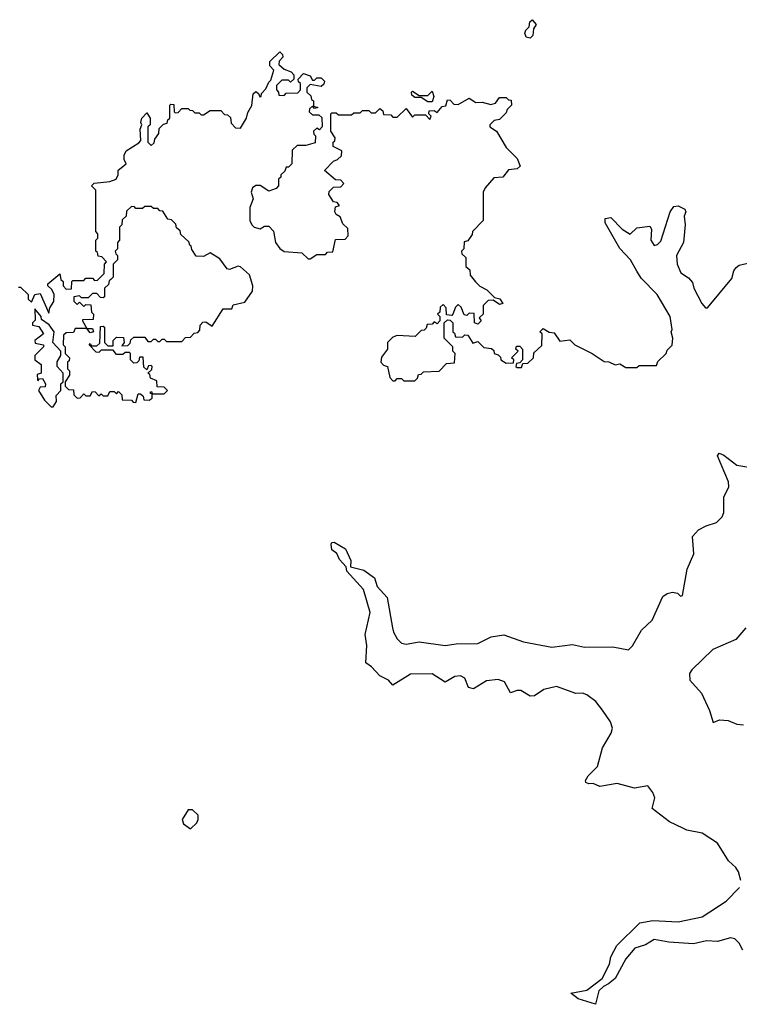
# Model space of a CAD drawing. Extents: x 2604950 to 2749250, y 940531 to 1028284.
# Tile 142 of 220: x 2666911 to 2670216, y 989817 to 994338. Entities that reach past the tile are written whole.
import ezdxf

# ---------------------------------------------------------------- set-up
doc = ezdxf.new("R2010")
doc.units = 0

msp = doc.modelspace()

# ---------------------------------------------------------------- linework, layer by layer
at = {"layer": '0CON05XD'}
for points in [[(2669255, 994252.5), (2669237, 994257), (2669230, 994275), (2669235, 994290), (2669250, 994305), (2669253, 994327), (2669265, 994337.5), (2669282.5, 994315), (2669270, 994295), (2669267.5, 994265), (2669255, 994252.5)], [(2666905, 993110), (2666915, 993110), (2666950, 993075), (2666950, 993055), (2666965, 993040), (2666980, 993075), (2667005, 993080), (2667045, 992990), (2667050, 993015), (2667067, 993043), (2667070, 993075), (2667058.3, 993098.3), (2667040, 993115), (2667040, 993125), (2667095, 993170), (2667100, 993145), (2667110, 993135), (2667110, 993115), (2667125, 993100), (2667148.3, 993101.7), (2667150, 993135), (2667155, 993140), (2667205, 993140), (2667215, 993150), (2667245, 993150), (2667255, 993140), (2667268.3, 993141.7), (2667298.3, 993171.7), (2667300, 993215), (2667310, 993225), (2667288.3, 993248.3), (2667271.7, 993251.7), (2667268.3, 993268.3), (2667260, 993275), (2667260, 993325), (2667270, 993335), (2667270, 993355), (2667260, 993365), (2667260, 993555), (2667240, 993575), (2667253.6, 993586.4), (2667325, 993593.8), (2667354.1, 993605.9), (2667363.3, 993625), (2667363, 993647), (2667400, 993675), (2667390, 993695), (2667390, 993715), (2667400, 993735), (2667458.3, 993771.7), (2667467, 993783), (2667463.8, 993835), (2667472.5, 993855), (2667467.5, 993865), (2667472.5, 993885), (2667495, 993910), (2667510, 993885), (2667510, 993855), (2667500, 993845), (2667500, 993775), (2667515, 993760), (2667528.3, 993771.7), (2667531.7, 993788.3), (2667550, 993815), (2667551.7, 993838.3), (2667571.7, 993858.3), (2667588.3, 993861.7), (2667591.7, 993878.3), (2667600, 993885), (2667600, 993945), (2667605, 993950), (2667618.3, 993948.3), (2667620, 993915), (2667625, 993910), (2667638.3, 993911.7), (2667655, 993930), (2667685, 993930), (2667691.7, 993921.7), (2667705, 993920), (2667715, 993910), (2667735, 993910), (2667745, 993900), (2667755, 993900), (2667785, 993920), (2667835, 993920), (2667851.7, 993901.7), (2667865, 993900), (2667878.3, 993888.3), (2667881.7, 993861.7), (2667901.7, 993841.7), (2667925, 993840), (2667952.5, 993885), (2667958.3, 993911.7), (2667976.4, 993943.6), (2667983, 993997), (2667995, 994007.5), (2668008.3, 993998.3), (2668013.3, 993983.3), (2668020, 993985), (2668021.7, 993998.3), (2668040.7, 994019.3), (2668055, 994050), (2668065, 994060), (2668077.5, 994105), (2668060, 994125), (2668060, 994145), (2668105, 994190), (2668118.3, 994178.3), (2668120, 994165), (2668103, 994147), (2668101.7, 994131.7), (2668125, 994110), (2668158.3, 994098.3), (2668170, 994085), (2668170, 994065), (2668155, 994050), (2668145, 994060), (2668115, 994060), (2668090, 994035), (2668090, 994015), (2668100, 994005), (2668101.7, 993991.7), (2668125, 993990), (2668135, 994000), (2668188.3, 994001.7), (2668200, 994015), (2668200, 994045), (2668191.7, 994051.7), (2668190, 994065), (2668215, 994090), (2668245, 994080), (2668255, 994060), (2668265, 994060), (2668275, 994070), (2668295, 994070), (2668310, 994055), (2668308.3, 994041.7), (2668295, 994030), (2668245, 994040), (2668230, 994025), (2668230, 994005), (2668248.3, 993988.3), (2668251.7, 993971.7), (2668260, 993965), (2668260, 993940), (2668280, 993935), (2668265, 993930), (2668255, 993940), (2668241.7, 993928.3), (2668240, 993915), (2668255, 993900), (2668285, 993900), (2668298.3, 993888.3), (2668300, 993845), (2668288.3, 993831.7), (2668275, 993840), (2668260, 993825), (2668261.7, 993811.7), (2668270, 993805), (2668268.3, 993771.7), (2668225, 993760), (2668185, 993760), (2668161.7, 993738.3), (2668160, 993675), (2668145, 993660), (2668135, 993660), (2668128.3, 993641.7), (2668110, 993625), (2668110, 993615), (2668100, 993605), (2668100, 993575), (2668088.3, 993561.7), (2668055, 993550), (2668015, 993576.7), (2667995, 993576.7), (2667980, 993565), (2667973.3, 993545), (2667982.5, 993515), (2667967.5, 993475), (2667967.5, 993415), (2667976.7, 993395), (2667987.5, 993385), (2668015, 993377.5), (2668035, 993390), (2668055, 993390), (2668077, 993367), (2668086, 993315), (2668105, 993286.2), (2668125, 993272.5), (2668207, 993267), (2668235, 993240), (2668245, 993240), (2668275, 993260), (2668315, 993260), (2668325, 993270), (2668348.3, 993271.7), (2668361.7, 993328.3), (2668405, 993330), (2668420, 993345), (2668418.3, 993378.3), (2668395, 993400), (2668383, 993433), (2668365, 993442.5), (2668357.5, 993455), (2668361.7, 993478.3), (2668380, 993485), (2668368.3, 993498.3), (2668351.7, 993501.7), (2668330, 993535), (2668331.7, 993548.3), (2668351.7, 993568.3), (2668385, 993570), (2668400, 993585), (2668385, 993600), (2668361.7, 993601.7), (2668310, 993645), (2668351.7, 993688.3), (2668370, 993695), (2668388.3, 993711.7), (2668390, 993735), (2668350, 993755), (2668350, 993775), (2668358.3, 993781.7), (2668360, 993795), (2668340, 993825), (2668340, 993905), (2668345, 993910), (2668365, 993910), (2668375, 993900), (2668435, 993900), (2668445, 993910), (2668475, 993910), (2668485, 993920), (2668515, 993920), (2668525, 993910), (2668545, 993910), (2668565, 993930), (2668578.3, 993918.3), (2668581.7, 993901.7), (2668615, 993900), (2668625, 993890), (2668645, 993890), (2668685, 993930), (2668715, 993890), (2668725, 993900), (2668775, 993900), (2668795, 993880), (2668800, 993895), (2668790, 993905), (2668791.7, 993918.3), (2668815, 993920), (2668828.3, 993911.7), (2668851.7, 993938.3), (2668868.3, 993941.7), (2668875, 993970), (2668888.3, 993968.3), (2668905, 993950), (2668925, 993947.5), (2668975, 993977.5), (2669005, 993957.5), (2669035, 993958.8), (2669075, 993948.8), (2669096.4, 993953.6), (2669115, 993980), (2669145, 993980), (2669155, 993970), (2669168.3, 993968.3), (2669170, 993945), (2669150, 993925), (2669145, 993910), (2669115, 993880), (2669090, 993875), (2669070, 993855), (2669070, 993845), (2669100, 993825), (2669145, 993750), (2669195, 993700), (2669210, 993665), (2669195, 993652.5), (2669155, 993647.5), (2669130, 993615), (2669088.8, 993611.2), (2669048, 993565), (2669038.8, 993545), (2669040, 993415), (2668990, 993365), (2668988.3, 993351.7), (2668968.3, 993321.7), (2668951.7, 993318.3), (2668950, 993285), (2668940, 993275), (2668941.7, 993261.7), (2668960, 993245), (2668960, 993205), (2668978.3, 993188.3), (2668980, 993165), (2669003.6, 993133.6), (2669023.3, 993113.3), (2669056.4, 993096.4), (2669091.7, 993061.7), (2669116.4, 993056.4), (2669130, 993035), (2669115, 993030), (2669085, 993050), (2669061.7, 993048.3), (2669040, 993025), (2669040, 992985), (2669021.7, 992968.3), (2669030, 992955), (2669015, 992940), (2669000, 992945), (2668998.3, 992988.3), (2668975, 992990), (2668965, 992980), (2668951.7, 992981.7), (2668938.3, 993018.3), (2668925, 993030), (2668911.7, 993018.3), (2668900, 992985)], [(2668805, 993960), (2668785, 993960), (2668755, 993980), (2668725, 993980), (2668711.7, 993991.7), (2668710, 994005), (2668715, 994010), (2668745, 993990), (2668785, 993990), (2668805, 994010), (2668812.5, 993985), (2668805, 993960)], [(2667445, 992580), (2667455, 992620), (2667465, 992620), (2667478.3, 992608.3), (2667481.7, 992591.7), (2667505, 992590), (2667520, 992600), (2667520, 992620), (2667511.7, 992621.7), (2667511.7, 992628.3), (2667518.3, 992628.3), (2667520, 992620), (2667575, 992620), (2667590, 992635), (2667575, 992650), (2667541.7, 992651.7), (2667540, 992680), (2667511.7, 992691.7), (2667508.3, 992708.3), (2667500, 992715), (2667518.3, 992731.7), (2667520, 992745), (2667515, 992750), (2667501.7, 992748.3), (2667495, 992730), (2667481.7, 992741.7), (2667478.3, 992788.3), (2667461.7, 992788.3), (2667458.3, 992771.7), (2667448.3, 992761.7), (2667435, 992760), (2667420, 992775), (2667420, 992805), (2667415, 992810), (2667395, 992810), (2667385, 992800), (2667355, 992800), (2667340, 992820), (2667285, 992820), (2667275, 992810), (2667261.7, 992811.7), (2667230, 992845), (2667235, 992850), (2667240, 992840), (2667265, 992840), (2667278.3, 992851.7), (2667281.7, 992928.3), (2667295, 992930), (2667300, 992925), (2667300, 992855), (2667315, 992840), (2667340, 992840), (2667340, 992865), (2667355, 992880), (2667388.3, 992878.3), (2667390, 992855), (2667380, 992840), (2667408.3, 992841.7), (2667418.3, 992851.7), (2667421.7, 992868.3), (2667435, 992880), (2667485, 992880), (2667500, 992860), (2667515, 992860), (2667525, 992870), (2667535, 992870), (2667545, 992860), (2667555, 992860), (2667565, 992870), (2667575, 992870), (2667585, 992860), (2667655, 992860), (2667671.7, 992878.3), (2667695, 992880), (2667711.7, 992898.3), (2667728.3, 992901.7), (2667738.3, 992911.7), (2667740, 992935), (2667751.7, 992948.3), (2667765, 992950), (2667795, 992930), (2667845, 993010), (2667885, 993010), (2667891.7, 993028.3), (2667945, 993040), (2667979.5, 993090.5), (2667981.2, 993115), (2667965.7, 993165.7), (2667925, 993203.3), (2667913.9, 993206.1), (2667875, 993190), (2667863, 993193), (2667829.5, 993239.5), (2667785, 993267.5), (2667755, 993250), (2667721.7, 993251.7), (2667701.7, 993281.7), (2667698.3, 993298.3), (2667691.7, 993301.7), (2667688.3, 993318.3), (2667651.7, 993351.7), (2667648.3, 993368.3), (2667631.7, 993381.7), (2667628.3, 993398.3), (2667608.3, 993418.3), (2667591.7, 993421.7), (2667568.3, 993458.3), (2667555, 993460), (2667545, 993470), (2667525, 993470), (2667515, 993480), (2667485, 993480), (2667475, 993470), (2667445, 993470), (2667438.3, 993478.3), (2667425, 993480), (2667401.7, 993458.3), (2667400, 993435), (2667381.7, 993418.3), (2667380, 993395), (2667370, 993385), (2667370, 993325), (2667360, 993315), (2667360, 993285), (2667350, 993275), (2667351.7, 993261.7), (2667360, 993255), (2667360, 993235), (2667340, 993215), (2667340, 993155), (2667330, 993145), (2667321.7, 993138.3), (2667318.3, 993121.7), (2667300, 993105), (2667300, 993065), (2667295, 993060), (2667281.7, 993061.7), (2667265, 993080), (2667245, 993080), (2667225, 993060), (2667195, 993060), (2667185, 993070), (2667160, 993065), (2667160, 993045), (2667175, 993030), (2667185, 993040), (2667205, 993020), (2667215, 993030), (2667238.3, 993028.3), (2667240, 992995), (2667250, 992985), (2667248.3, 992961.7), (2667200, 992960), (2667200, 992955), (2667220, 992920), (2667245, 992920), (2667250, 992905), (2667235, 992900), (2667220, 992920), (2667165, 992920), (2667158.3, 992901.7), (2667125, 992900), (2667111.7, 992888.3), (2667110, 992845), (2667120, 992835), (2667120, 992805), (2667140, 992785), (2667138.3, 992771.7), (2667130, 992765), (2667130, 992735), (2667140, 992725), (2667140, 992705), (2667120, 992675), (2667120, 992655), (2667135, 992640), (2667158.3, 992638.3), (2667160, 992615), (2667175, 992600), (2667188.3, 992601.7), (2667205, 992620), (2667215, 992610), (2667235, 992610), (2667245, 992630), (2667258.3, 992628.3), (2667275, 992610), (2667285, 992620), (2667295, 992610), (2667315, 992610), (2667325, 992630), (2667345, 992630), (2667355, 992620), (2667365, 992630), (2667380, 992615), (2667381.7, 992591.7), (2667425, 992590), (2667431.7, 992581.7), (2667445, 992580)], [(2668900, 992985), (2668895, 992980), (2668871.7, 992981.7), (2668870, 993015), (2668855, 993030), (2668841.7, 993018.3), (2668840, 992995), (2668830, 992985), (2668840, 992975), (2668840, 992955), (2668828.3, 992941.7), (2668815, 992950), (2668805, 992940), (2668781.7, 992938.3), (2668778.3, 992921.7), (2668768.3, 992911.7), (2668755, 992910), (2668727, 992883), (2668645, 992887.5), (2668625, 992880), (2668600, 992855), (2668600, 992825), (2668571.7, 992788.3), (2668570, 992765), (2668581.7, 992751.7), (2668600, 992745), (2668610, 992695), (2668625, 992680), (2668635, 992680), (2668645, 992690), (2668665, 992690), (2668675, 992680), (2668725, 992680), (2668738.3, 992691.7), (2668741.7, 992708.3), (2668755, 992710), (2668765, 992720), (2668837, 992723), (2668871.7, 992758.3), (2668908.3, 992761.7), (2668910, 992805), (2668900, 992815), (2668900, 992835), (2668860, 992875), (2668860, 992945), (2668875, 992960), (2668888.3, 992958.3), (2668900, 992945), (2668900, 992905), (2668908.3, 992898.3), (2668911.7, 992881.7), (2668945, 992880), (2668955, 992890), (2668968.3, 992888.3), (2668991.7, 992851.7), (2669015, 992860), (2669041.7, 992831.7), (2669078.3, 992828.3), (2669088.3, 992818.3), (2669090, 992805), (2669108.3, 992798.3), (2669118.3, 992788.3), (2669120, 992775), (2669145, 992760), (2669178.3, 992761.7), (2669180, 992775), (2669170, 992785), (2669200, 992815), (2669190, 992825), (2669191.7, 992838.3), (2669208.3, 992838.3), (2669220, 992825), (2669220, 992775), (2669208.3, 992761.7), (2669191.7, 992758.3), (2669190, 992745), (2669195, 992740), (2669215, 992740), (2669221.7, 992758.3), (2669245, 992760), (2669270, 992785), (2669271.7, 992808.3), (2669308.3, 992841.7), (2669310, 992895), (2669300, 992905), (2669315, 992920), (2669342.5, 992902.5), (2669365, 992900), (2669391.7, 992861.7), (2669437, 992867), (2669460, 992845), (2669540, 992805), (2669595, 992767.5), (2669617, 992767), (2669645, 992752.5), (2669667, 992757), (2669695, 992740), (2669745, 992740), (2669755, 992750), (2669835, 992750), (2669841.7, 992768.3), (2669880, 992805), (2669885, 992820), (2669907, 992843), (2669910, 992875), (2669902.5, 992905), (2669907.5, 992915), (2669897.5, 992975), (2669838.8, 993075), (2669765, 993150), (2669745, 993182.5), (2669716.2, 993235), (2669667.3, 993287.3), (2669600, 993405), (2669600, 993425), (2669625, 993430), (2669677.5, 993375), (2669715, 993353.3), (2669745, 993382.5), (2669805, 993390), (2669812.5, 993375), (2669810, 993325), (2669825, 993300), (2669840, 993305), (2669855, 993320), (2669897.5, 993455), (2669915, 993480), (2669935, 993482.5), (2669965, 993467.5), (2669970, 993455), (2669962.5, 993435), (2669967.5, 993395), (2669958.8, 993315), (2669926.7, 993255), (2669930, 993215), (2669946.7, 993175), (2669981.7, 993151.7), (2670000.7, 993130.7), (2670006.7, 993105), (2670043.9, 993033.9), (2670060, 993015), (2670070, 993015), (2670180.7, 993149.3), (2670190, 993185), (2670200.7, 993199.3), (2670215, 993210), (2670255, 993220)], [(2667065, 992560), (2667080, 992585), (2667078.3, 992611.7), (2667100, 992635), (2667100, 992665), (2667110, 992675), (2667110, 992715), (2667083.3, 992745), (2667083.6, 992766.4), (2667100, 992795), (2667100, 992815), (2667062.5, 992855), (2667070, 992905), (2667046.4, 992936.4), (2667011.7, 992961.7), (2667010, 992975), (2666980, 993010), (2666981.7, 992958.3), (2666970, 992945), (2666970, 992935), (2666998.3, 992928.3), (2667020, 992895), (2666980, 992865), (2666981.7, 992851.7), (2667020, 992845), (2667020, 992835), (2666980, 992795), (2666980, 992775), (2667010, 992755), (2667010, 992715), (2666991.7, 992708.3), (2666992.5, 992685), (2666995, 992680), (2667001.7, 992688.3), (2667015, 992690), (2667030, 992665), (2667027.5, 992652.5), (2667005, 992650), (2666997.5, 992635), (2667025, 992590), (2667055, 992560), (2667065, 992560)], [(2670222, 990385), (2670211.8, 990425), (2670199.2, 990445), (2670166.4, 990475), (2670115.8, 990555.8), (2670045, 990602), (2669975, 990616.3), (2669956, 990626), (2669895, 990654.2), (2669815.8, 990715), (2669827.7, 990765), (2669818.7, 990788.7), (2669795, 990819.4), (2669735, 990809.7), (2669655, 990830), (2669575, 990817.3), (2669545, 990830.5), (2669525, 990828.9), (2669511.2, 990835), (2669509.2, 990845), (2669521.9, 990865), (2669565, 990908), (2669587.5, 990995), (2669627.9, 991062.1), (2669633.3, 991085), (2669624.3, 991114.3), (2669587.2, 991167.2), (2669556.5, 991206.5), (2669515, 991238.2), (2669495, 991246), (2669465, 991244.2), (2669375.8, 991275.8), (2669317.6, 991262.4), (2669275, 991232.9), (2669255, 991230.8), (2669212.7, 991257.3), (2669195, 991257.5), (2669165, 991246.2), (2669136.9, 991296.9), (2669107.8, 991307.8), (2669055, 991302.3), (2668995, 991264.4), (2668972, 991272), (2668955, 991314), (2668935, 991324.5), (2668908.8, 991321.2), (2668865, 991296.2), (2668804.6, 991334.6), (2668705, 991333.1), (2668625, 991282.5), (2668604.5, 991304.5), (2668564.2, 991325), (2668526.7, 991366.7), (2668500, 991385), (2668505.6, 991464.4), (2668498, 991515), (2668520, 991615), (2668490.5, 991720.5), (2668412.5, 991805), (2668410, 991825), (2668379.5, 991859.5), (2668367, 991887), (2668345, 991903.3), (2668340.8, 991929.2), (2668345, 991937.5), (2668355, 991938.8), (2668407.3, 991907.3), (2668431.1, 991855), (2668430, 991825), (2668490.7, 991810.7), (2668540, 991775), (2668552, 991735), (2668599.2, 991685), (2668623.1, 991545), (2668627.1, 991525), (2668645, 991494.2), (2668664, 991475), (2668685, 991470), (2668745, 991481.4), (2668865, 991464.2), (2668915, 991472.5), (2669015, 991473.8), (2669076.2, 991503.8), (2669135, 991513.8), (2669225, 991480.8), (2669355, 991456.2), (2669449.4, 991469.4), (2669505, 991455.8), (2669635, 991458), (2669706, 991444), (2669725, 991462.5), (2669765.9, 991534.1), (2669815, 991580), (2669865, 991688.8), (2669885, 991702.5), (2669908.3, 991708.3), (2669932.5, 991705), (2669945, 991690), (2669955, 991693.3), (2669975.5, 991815), (2670006.9, 991885), (2670000, 991965), (2670027.5, 991995), (2670063.3, 992013.3), (2670111.2, 992028.8), (2670136.7, 992055), (2670143.8, 992075), (2670143.8, 992145), (2670167.7, 992192.3), (2670166, 992215), (2670116, 992335), (2670122.7, 992347.3), (2670145, 992337.5), (2670205, 992292.5), (2670295, 992277.5)], [(2670245, 991545.6), (2670199, 991491), (2670094, 991446), (2669997.4, 991352.6), (2669986.7, 991335), (2669988.9, 991305), (2670042, 991245), (2670078.8, 991165), (2670095, 991110), (2670125, 991122.5), (2670165, 991120), (2670203.6, 991103.6), (2670235, 991100)], [(2667695, 990622.5), (2667725, 990650), (2667730, 990665), (2667730, 990685), (2667705, 990710), (2667685, 990710), (2667657.5, 990665), (2667662.5, 990645), (2667695, 990622.5)], [(2669615, 989910.4), (2669591.3, 989898.7), (2669570.8, 989879.2), (2669555, 989816.7), (2669475, 989841.2), (2669442, 989868), (2669515, 989880.9), (2669585.3, 989934.7), (2669619, 990001), (2669626.1, 990035), (2669652.8, 990087.2), (2669759.3, 990190.7), (2669818.8, 990201.2), (2669935.3, 990195.3), (2670045, 990217.7), (2670155, 990290), (2670216.5, 990353.5)], [(2670231.8, 990065), (2670215, 990096.9), (2670195, 990117.3), (2670175, 990121.9), (2670115, 990105.8), (2670065, 990107.5), (2670005, 990094.7), (2669892.4, 990102.4), (2669825, 990114.7), (2669785, 990090.3), (2669736, 990074), (2669693.8, 990026.2), (2669645, 989935.7), (2669615, 989910.4)]]:
    msp.add_lwpolyline(points, dxfattribs=at)

doc.saveas('drawing.dxf')
